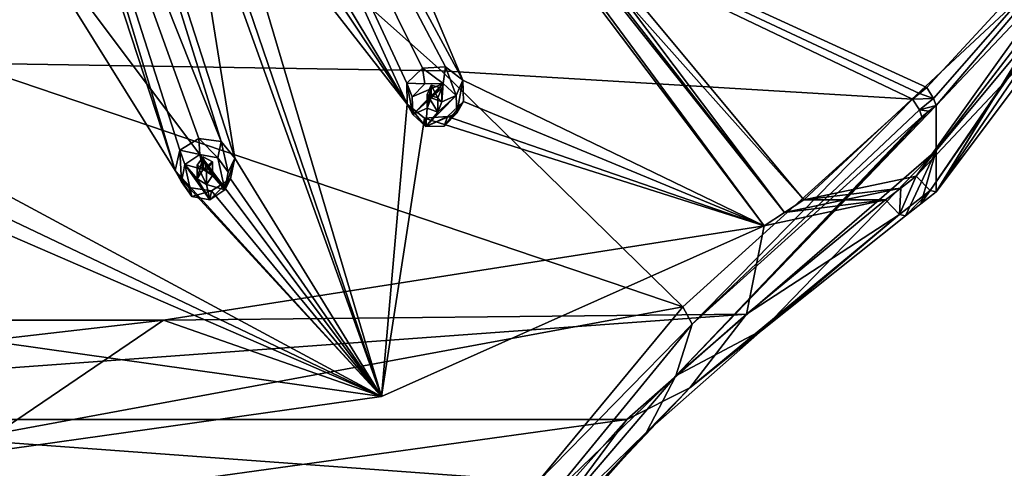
# Model space of a CAD drawing. Header units: millimetres. Extents: x -106 to 241, y -380 to 275.
# Tile 197 of 205: x 194 to 225, y 180 to 194. Entities that reach past the tile are written whole.
import ezdxf

# ---------------------------------------------------------------- set-up
doc = ezdxf.new("R2010")
doc.units = ezdxf.units.MM
doc.header["$LTSCALE"] = 65.185185
for name, color, linetype in [('1203', 7, 'CONTINUOUS'), ('1212', 7, 'CONTINUOUS'), ('1213', 7, 'CONTINUOUS'), ('1215', 7, 'CONTINUOUS'), ('1217', 7, 'CONTINUOUS'), ('1219', 7, 'CONTINUOUS'), ('1228', 7, 'CONTINUOUS'), ('1234', 7, 'CONTINUOUS'), ('1235', 7, 'CONTINUOUS'), ('1236', 7, 'CONTINUOUS'), ('1252', 7, 'CONTINUOUS'), ('1253', 7, 'CONTINUOUS'), ('1254', 7, 'CONTINUOUS'), ('1272', 7, 'CONTINUOUS'), ('1345', 7, 'CONTINUOUS'), ('1346', 7, 'CONTINUOUS'), ('1347', 7, 'CONTINUOUS'), ('1348', 7, 'CONTINUOUS'), ('1349', 7, 'CONTINUOUS'), ('1350', 7, 'CONTINUOUS'), ('1351', 7, 'CONTINUOUS'), ('1352', 7, 'CONTINUOUS'), ('1353', 7, 'CONTINUOUS'), ('1354', 7, 'CONTINUOUS'), ('1760', 7, 'CONTINUOUS'), ('1761', 7, 'CONTINUOUS'), ('1763', 7, 'CONTINUOUS')]:
    doc.layers.add(name, color=color, linetype=linetype)

msp = doc.modelspace()

# ---------------------------------------------------------------- linework, layer by layer
at = {"layer": '1203', "linetype": 'CONTINUOUS'}
for points in [[(238.973, 212.595, 40.552), (222.8, 188.907, 34.205), (238.938, 215.148, 30.54), (238.973, 212.595, 40.552)], [(238.938, 215.148, 30.54), (222.8, 188.907, 34.205), (238.916, 215.074, 30.52), (238.938, 215.148, 30.54)], [(238.916, 215.074, 30.52), (222.8, 188.907, 34.205), (238.893, 215, 30.501), (238.916, 215.074, 30.52)], [(238.893, 215, 30.501), (222.8, 188.907, 34.205), (232.707, 202.102, 27.02), (238.893, 215, 30.501)], [(232.707, 202.102, 27.02), (222.8, 188.907, 34.205), (222.8, 190.202, 29.374), (232.707, 202.102, 27.02)], [(222.8, 191.615, 24.099), (232.707, 202.102, 27.02), (222.8, 190.202, 29.374), (222.8, 191.615, 24.099)]]:
    msp.add_3dface(points, dxfattribs=at)
at = {"layer": '1212', "linetype": 'CONTINUOUS'}
for points in [[(232.287, 202.761, 26.252), (222.51, 192.179, 23.378), (192.3, 206.017, 19.1), (232.287, 202.761, 26.252)], [(192.3, 206.017, 19.1), (222.51, 192.179, 23.378), (222.284, 191.995, 23.329), (192.3, 206.017, 19.1)], [(192.3, 192.943, 17.267), (192.3, 206.017, 19.1), (207.273, 192.701, 18.881), (192.3, 192.943, 17.267)], [(207.273, 192.701, 18.881), (192.3, 206.017, 19.1), (222.066, 191.816, 23.283), (207.273, 192.701, 18.881)], [(222.066, 191.816, 23.283), (192.3, 206.017, 19.1), (222.284, 191.995, 23.329), (222.066, 191.816, 23.283)]]:
    msp.add_3dface(points, dxfattribs=at)
at = {"layer": '1213', "linetype": 'CONTINUOUS'}
for points in [[(192.3, 192.943, 17.267), (207.273, 192.701, 18.881), (214.849, 185.293, 21.525), (192.3, 192.943, 17.267)], [(192.3, 192.943, 17.267), (214.849, 185.293, 21.525), (192.3, 181.125, 15.798), (192.3, 192.943, 17.267)], [(207.273, 192.701, 18.881), (222.066, 191.816, 23.283), (214.849, 185.293, 21.525), (207.273, 192.701, 18.881)], [(214.849, 185.293, 21.525), (210.31, 179.81, 20.048), (192.3, 181.125, 15.798), (214.849, 185.293, 21.525)], [(192.3, 181.125, 15.798), (210.31, 179.81, 20.048), (192.3, 169.287, 14.506), (192.3, 181.125, 15.798)]]:
    msp.add_3dface(points, dxfattribs=at)
at = {"layer": '1215', "linetype": 'CONTINUOUS'}
for points in [[(222.8, 191.615, 24.099), (222.8, 190.202, 29.374), (214.631, 183.127, 27.222), (222.8, 191.615, 24.099)], [(222.8, 191.615, 24.099), (214.631, 183.127, 27.222), (222.573, 191.438, 24.048), (222.8, 191.615, 24.099)], [(214.631, 183.127, 27.222), (222.352, 191.264, 24), (222.573, 191.438, 24.048), (214.631, 183.127, 27.222)], [(215.148, 184.753, 22.265), (222.352, 191.264, 24), (214.631, 183.127, 27.222), (215.148, 184.753, 22.265)], [(210.682, 179.307, 20.847), (215.148, 184.753, 22.265), (214.631, 183.127, 27.222), (210.682, 179.307, 20.847)], [(210.117, 177.847, 25.693), (210.682, 179.307, 20.847), (214.631, 183.127, 27.222), (210.117, 177.847, 25.693)]]:
    msp.add_3dface(points, dxfattribs=at)
at = {"layer": '1217', "linetype": 'CONTINUOUS'}
for points in [[(214.631, 183.127, 27.222), (222.8, 190.202, 29.374), (217.355, 184.571, 32.887), (214.631, 183.127, 27.222)], [(222.8, 190.202, 29.374), (221.841, 188.155, 34.006), (217.355, 184.571, 32.887), (222.8, 190.202, 29.374)], [(221.841, 188.155, 34.006), (222.8, 190.202, 29.374), (222.318, 188.529, 34.104), (221.841, 188.155, 34.006)], [(222.8, 190.202, 29.374), (222.8, 188.907, 34.205), (222.318, 188.529, 34.104), (222.8, 190.202, 29.374)], [(213.708, 181.358, 31.771), (214.631, 183.127, 27.222), (217.355, 184.571, 32.887), (213.708, 181.358, 31.771)], [(210.117, 177.847, 25.693), (214.631, 183.127, 27.222), (213.708, 181.358, 31.771), (210.117, 177.847, 25.693)], [(209.283, 176.36, 30.317), (210.117, 177.847, 25.693), (213.708, 181.358, 31.771), (209.283, 176.36, 30.317)]]:
    msp.add_3dface(points, dxfattribs=at)
at = {"layer": '1219', "linetype": 'CONTINUOUS'}
for points in [[(222.171, 189.399, 35.372), (231.936, 199.788, 38.156), (229.071, 198.377, 37.777), (222.171, 189.399, 35.372)], [(218.644, 188.649, 35.171), (222.171, 189.399, 35.372), (229.071, 198.377, 37.777), (218.644, 188.649, 35.171)], [(221.69, 189.023, 35.271), (222.171, 189.399, 35.372), (218.644, 188.649, 35.171), (221.69, 189.023, 35.271)], [(218.644, 188.649, 35.171), (219.928, 188.649, 35.171), (221.69, 189.023, 35.271), (218.644, 188.649, 35.171)], [(221.213, 188.649, 35.171), (221.69, 189.023, 35.271), (219.928, 188.649, 35.171), (221.213, 188.649, 35.171)]]:
    msp.add_3dface(points, dxfattribs=at)
at = {"layer": '1228', "linetype": 'CONTINUOUS'}
for points in [[(221.213, 188.649, 35.171), (217.4, 187.838, 34.953), (216.849, 185.068, 34.028), (221.213, 188.649, 35.171)], [(217.4, 187.838, 34.953), (221.213, 188.649, 35.171), (218.039, 188.254, 35.068), (217.4, 187.838, 34.953)], [(221.213, 188.649, 35.171), (219.928, 188.649, 35.171), (218.039, 188.254, 35.068), (221.213, 188.649, 35.171)], [(219.928, 188.649, 35.171), (218.644, 188.649, 35.171), (218.039, 188.254, 35.068), (219.928, 188.649, 35.171)], [(217.4, 187.838, 34.953), (198.541, 184.878, 34.16), (216.849, 185.068, 34.028), (217.4, 187.838, 34.953)], [(216.849, 185.068, 34.028), (198.541, 184.878, 34.16), (171.499, 181.76, 32.837), (216.849, 185.068, 34.028)], [(213.095, 181.754, 32.835), (216.849, 185.068, 34.028), (171.499, 181.76, 32.837), (213.095, 181.754, 32.835)], [(198.541, 184.878, 34.16), (186.035, 184.881, 34.161), (171.499, 181.76, 32.837), (198.541, 184.878, 34.16)], [(176.087, 176.627, 31.285), (213.095, 181.754, 32.835), (171.499, 181.76, 32.837), (176.087, 176.627, 31.285)], [(208.507, 176.618, 31.283), (213.095, 181.754, 32.835), (176.087, 176.627, 31.285), (208.507, 176.618, 31.283)]]:
    msp.add_3dface(points, dxfattribs=at)
at = {"layer": '1234', "linetype": 'CONTINUOUS'}
for points in [[(214.849, 185.293, 21.525), (222.066, 191.816, 23.283), (215.148, 184.753, 22.265), (214.849, 185.293, 21.525)], [(215.148, 184.753, 22.265), (222.066, 191.816, 23.283), (222.276, 191.476, 23.565), (215.148, 184.753, 22.265)], [(222.352, 191.264, 24), (215.148, 184.753, 22.265), (222.276, 191.476, 23.565), (222.352, 191.264, 24)], [(210.31, 179.81, 20.048), (214.849, 185.293, 21.525), (215.148, 184.753, 22.265), (210.31, 179.81, 20.048)], [(210.31, 179.81, 20.048), (215.148, 184.753, 22.265), (210.682, 179.307, 20.847), (210.31, 179.81, 20.048)]]:
    msp.add_3dface(points, dxfattribs=at)
at = {"layer": '1235', "linetype": 'CONTINUOUS'}
for points in [[(222.066, 191.816, 23.283), (222.284, 191.995, 23.329), (222.723, 191.832, 23.66), (222.066, 191.816, 23.283)], [(222.284, 191.995, 23.329), (222.51, 192.179, 23.378), (222.723, 191.832, 23.66), (222.284, 191.995, 23.329)], [(222.276, 191.476, 23.565), (222.066, 191.816, 23.283), (222.723, 191.832, 23.66), (222.276, 191.476, 23.565)], [(222.8, 191.615, 24.099), (222.276, 191.476, 23.565), (222.723, 191.832, 23.66), (222.8, 191.615, 24.099)], [(222.8, 191.615, 24.099), (222.573, 191.438, 24.048), (222.276, 191.476, 23.565), (222.8, 191.615, 24.099)], [(222.573, 191.438, 24.048), (222.352, 191.264, 24), (222.276, 191.476, 23.565), (222.573, 191.438, 24.048)]]:
    msp.add_3dface(points, dxfattribs=at)
at = {"layer": '1236', "linetype": 'CONTINUOUS'}
for points in [[(222.51, 192.179, 23.378), (232.287, 202.761, 26.252), (222.723, 191.832, 23.66), (222.51, 192.179, 23.378)], [(232.287, 202.761, 26.252), (222.8, 191.615, 24.099), (222.723, 191.832, 23.66), (232.287, 202.761, 26.252)], [(232.707, 202.102, 27.02), (222.8, 191.615, 24.099), (232.287, 202.761, 26.252), (232.707, 202.102, 27.02)]]:
    msp.add_3dface(points, dxfattribs=at)
at = {"layer": '1252', "linetype": 'CONTINUOUS'}
for points in [[(221.213, 188.649, 35.171), (216.849, 185.068, 34.028), (221.656, 188.194, 34.748), (221.213, 188.649, 35.171)], [(215.068, 182.756, 32.853), (217.355, 184.571, 32.887), (221.656, 188.194, 34.748), (215.068, 182.756, 32.853)], [(216.849, 185.068, 34.028), (215.068, 182.756, 32.853), (221.656, 188.194, 34.748), (216.849, 185.068, 34.028)], [(217.355, 184.571, 32.887), (221.841, 188.155, 34.006), (221.656, 188.194, 34.748), (217.355, 184.571, 32.887)], [(216.849, 185.068, 34.028), (213.095, 181.754, 32.835), (215.068, 182.756, 32.853), (216.849, 185.068, 34.028)], [(213.708, 181.358, 31.771), (217.355, 184.571, 32.887), (215.068, 182.756, 32.853), (213.708, 181.358, 31.771)], [(209.288, 176.629, 30.923), (213.708, 181.358, 31.771), (215.068, 182.756, 32.853), (209.288, 176.629, 30.923)], [(213.095, 181.754, 32.835), (209.288, 176.629, 30.923), (215.068, 182.756, 32.853), (213.095, 181.754, 32.835)], [(213.095, 181.754, 32.835), (208.507, 176.618, 31.283), (209.288, 176.629, 30.923), (213.095, 181.754, 32.835)], [(209.283, 176.36, 30.317), (213.708, 181.358, 31.771), (209.288, 176.629, 30.923), (209.283, 176.36, 30.317)]]:
    msp.add_3dface(points, dxfattribs=at)
at = {"layer": '1253', "linetype": 'CONTINUOUS'}
for points in [[(231.936, 199.788, 38.156), (222.171, 189.399, 35.372), (238.691, 212.489, 41.256), (231.936, 199.788, 38.156)], [(238.691, 212.489, 41.256), (222.171, 189.399, 35.372), (222.615, 188.944, 34.947), (238.691, 212.489, 41.256)], [(222.8, 188.907, 34.205), (238.973, 212.595, 40.552), (222.615, 188.944, 34.947), (222.8, 188.907, 34.205)], [(238.973, 212.595, 40.552), (238.691, 212.489, 41.256), (222.615, 188.944, 34.947), (238.973, 212.595, 40.552)]]:
    msp.add_3dface(points, dxfattribs=at)
at = {"layer": '1254', "linetype": 'CONTINUOUS'}
for points in [[(222.171, 189.399, 35.372), (221.69, 189.023, 35.271), (221.656, 188.194, 34.748), (222.171, 189.399, 35.372)], [(222.171, 189.399, 35.372), (221.656, 188.194, 34.748), (222.615, 188.944, 34.947), (222.171, 189.399, 35.372)], [(221.213, 188.649, 35.171), (221.656, 188.194, 34.748), (221.69, 189.023, 35.271), (221.213, 188.649, 35.171)], [(221.656, 188.194, 34.748), (221.841, 188.155, 34.006), (222.615, 188.944, 34.947), (221.656, 188.194, 34.748)], [(221.841, 188.155, 34.006), (222.318, 188.529, 34.104), (222.615, 188.944, 34.947), (221.841, 188.155, 34.006)], [(222.318, 188.529, 34.104), (222.8, 188.907, 34.205), (222.615, 188.944, 34.947), (222.318, 188.529, 34.104)]]:
    msp.add_3dface(points, dxfattribs=at)
at = {"layer": '1272', "linetype": 'CONTINUOUS'}
for points in [[(198.541, 184.878, 34.16), (217.4, 187.838, 34.953), (205.391, 182.478, 33.517), (198.541, 184.878, 34.16)], [(186.035, 184.881, 34.161), (198.541, 184.878, 34.16), (192.3, 180.64, 33.025), (186.035, 184.881, 34.161)], [(192.3, 180.64, 33.025), (198.541, 184.878, 34.16), (205.391, 182.478, 33.517), (192.3, 180.64, 33.025)]]:
    msp.add_3dface(points, dxfattribs=at)
at = {"layer": '1345', "linetype": 'CONTINUOUS'}
for points in [[(206.748, 192.293, 41.886), (206.68, 192.786, 40.635), (206.183, 192.314, 40.413), (206.748, 192.293, 41.886)], [(206.353, 191.891, 41.778), (206.748, 192.293, 41.886), (206.183, 192.314, 40.413), (206.353, 191.891, 41.778)], [(206.368, 191.336, 41.629), (206.353, 191.891, 41.778), (206.183, 192.314, 40.413), (206.368, 191.336, 41.629)], [(206.191, 191.659, 39.994), (206.368, 191.336, 41.629), (206.183, 192.314, 40.413), (206.191, 191.659, 39.994)], [(206.785, 190.955, 41.527), (206.368, 191.336, 41.629), (206.191, 191.659, 39.994), (206.785, 190.955, 41.527)], [(206.737, 191.22, 39.626), (206.785, 190.955, 41.527), (206.191, 191.659, 39.994), (206.737, 191.22, 39.626)], [(207.46, 191.266, 39.54), (206.785, 190.955, 41.527), (206.737, 191.22, 39.626), (207.46, 191.266, 39.54)], [(207.358, 190.969, 41.531), (206.785, 190.955, 41.527), (207.46, 191.266, 39.54), (207.358, 190.969, 41.531)]]:
    msp.add_3dface(points, dxfattribs=at)
at = {"layer": '1346', "linetype": 'CONTINUOUS'}
for points in [[(206.748, 192.293, 41.886), (206.353, 191.891, 41.778), (207.322, 192.307, 41.889), (206.748, 192.293, 41.886)], [(206.353, 191.891, 41.778), (206.368, 191.336, 41.629), (207.322, 192.307, 41.889), (206.353, 191.891, 41.778)], [(207.322, 192.307, 41.889), (206.368, 191.336, 41.629), (206.952, 191.852, 41.767), (207.322, 192.307, 41.889)], [(207.282, 191.729, 41.734), (207.322, 192.307, 41.889), (206.952, 191.852, 41.767), (207.282, 191.729, 41.734)], [(207.738, 191.926, 41.787), (207.322, 192.307, 41.889), (207.282, 191.729, 41.734), (207.738, 191.926, 41.787)], [(206.952, 191.852, 41.767), (206.368, 191.336, 41.629), (206.825, 191.533, 41.682), (206.952, 191.852, 41.767)], [(207.738, 191.926, 41.787), (206.785, 190.955, 41.527), (207.753, 191.371, 41.639), (207.738, 191.926, 41.787)], [(206.785, 190.955, 41.527), (207.738, 191.926, 41.787), (207.155, 191.411, 41.649), (206.785, 190.955, 41.527)], [(207.155, 191.411, 41.649), (207.738, 191.926, 41.787), (207.282, 191.729, 41.734), (207.155, 191.411, 41.649)], [(206.368, 191.336, 41.629), (206.785, 190.955, 41.527), (206.825, 191.533, 41.682), (206.368, 191.336, 41.629)], [(206.785, 190.955, 41.527), (207.155, 191.411, 41.649), (206.825, 191.533, 41.682), (206.785, 190.955, 41.527)], [(206.785, 190.955, 41.527), (207.358, 190.969, 41.531), (207.753, 191.371, 41.639), (206.785, 190.955, 41.527)]]:
    msp.add_3dface(points, dxfattribs=at)
at = {"layer": '1347', "linetype": 'CONTINUOUS'}
for points in [[(206.952, 191.852, 41.767), (206.825, 191.533, 41.682), (206.952, 192.256, 40.259), (206.952, 191.852, 41.767)], [(206.952, 192.256, 40.259), (206.825, 191.533, 41.682), (206.825, 191.96, 40.09), (206.952, 192.256, 40.259)], [(206.825, 191.533, 41.682), (207.155, 191.411, 41.649), (206.825, 191.96, 40.09), (206.825, 191.533, 41.682)], [(207.155, 191.411, 41.649), (207.155, 191.86, 39.973), (206.825, 191.96, 40.09), (207.155, 191.411, 41.649)]]:
    msp.add_3dface(points, dxfattribs=at)
at = {"layer": '1348', "linetype": 'CONTINUOUS'}
for points in [[(206.68, 192.786, 40.635), (207.322, 192.307, 41.889), (207.395, 192.835, 40.553), (206.68, 192.786, 40.635)], [(206.68, 192.786, 40.635), (206.748, 192.293, 41.886), (207.322, 192.307, 41.889), (206.68, 192.786, 40.635)], [(207.322, 192.307, 41.889), (207.738, 191.926, 41.787), (207.395, 192.835, 40.553), (207.322, 192.307, 41.889)], [(207.395, 192.835, 40.553), (207.738, 191.926, 41.787), (207.94, 192.411, 40.195), (207.395, 192.835, 40.553)], [(207.738, 191.926, 41.787), (207.753, 191.371, 41.639), (207.94, 192.411, 40.195), (207.738, 191.926, 41.787)], [(207.94, 192.411, 40.195), (207.753, 191.371, 41.639), (207.961, 191.746, 39.767), (207.94, 192.411, 40.195)], [(207.358, 190.969, 41.531), (207.46, 191.266, 39.54), (207.961, 191.746, 39.767), (207.358, 190.969, 41.531)], [(207.753, 191.371, 41.639), (207.358, 190.969, 41.531), (207.961, 191.746, 39.767), (207.753, 191.371, 41.639)]]:
    msp.add_3dface(points, dxfattribs=at)
at = {"layer": '1349', "linetype": 'CONTINUOUS'}
for points in [[(206.952, 191.852, 41.767), (206.952, 192.256, 40.259), (207.281, 192.157, 40.143), (206.952, 191.852, 41.767)], [(207.282, 191.729, 41.734), (206.952, 191.852, 41.767), (207.281, 192.157, 40.143), (207.282, 191.729, 41.734)], [(207.155, 191.86, 39.973), (207.282, 191.729, 41.734), (207.281, 192.157, 40.143), (207.155, 191.86, 39.973)], [(207.155, 191.411, 41.649), (207.282, 191.729, 41.734), (207.155, 191.86, 39.973), (207.155, 191.411, 41.649)]]:
    msp.add_3dface(points, dxfattribs=at)
at = {"layer": '1350', "linetype": 'CONTINUOUS'}
for points in [[(199.686, 190.076, 41.292), (199.651, 190.579, 40.044), (199.058, 190.218, 39.852), (199.686, 190.076, 41.292)], [(198.911, 189.577, 39.436), (199.108, 189.217, 41.061), (199.058, 190.218, 39.852), (198.911, 189.577, 39.436)], [(199.212, 189.762, 41.207), (199.686, 190.076, 41.292), (199.058, 190.218, 39.852), (199.212, 189.762, 41.207)], [(199.108, 189.217, 41.061), (199.212, 189.762, 41.207), (199.058, 190.218, 39.852), (199.108, 189.217, 41.061)], [(199.433, 188.76, 40.939), (199.108, 189.217, 41.061), (198.911, 189.577, 39.436), (199.433, 188.76, 40.939)], [(199.337, 189.04, 39.042), (199.433, 188.76, 40.939), (198.911, 189.577, 39.436), (199.337, 189.04, 39.042)], [(200.049, 188.941, 38.917), (199.433, 188.76, 40.939), (199.337, 189.04, 39.042), (200.049, 188.941, 38.917)], [(199.997, 188.659, 40.912), (199.433, 188.76, 40.939), (200.049, 188.941, 38.917), (199.997, 188.659, 40.912)]]:
    msp.add_3dface(points, dxfattribs=at)
at = {"layer": '1351', "linetype": 'CONTINUOUS'}
for points in [[(199.686, 190.076, 41.292), (199.212, 189.762, 41.207), (199.789, 189.604, 41.165), (199.686, 190.076, 41.292)], [(200.25, 189.975, 41.264), (199.686, 190.076, 41.292), (200.47, 188.973, 40.996), (200.25, 189.975, 41.264)], [(200.47, 188.973, 40.996), (199.686, 190.076, 41.292), (200.086, 189.418, 41.115), (200.47, 188.973, 40.996)], [(200.086, 189.418, 41.115), (199.686, 190.076, 41.292), (199.789, 189.604, 41.165), (200.086, 189.418, 41.115)], [(200.575, 189.518, 41.142), (200.25, 189.975, 41.264), (200.47, 188.973, 40.996), (200.575, 189.518, 41.142)], [(199.212, 189.762, 41.207), (199.108, 189.217, 41.061), (199.433, 188.76, 40.939), (199.212, 189.762, 41.207)], [(199.212, 189.762, 41.207), (199.433, 188.76, 40.939), (199.997, 188.659, 40.912), (199.212, 189.762, 41.207)], [(199.212, 189.762, 41.207), (199.997, 188.659, 40.912), (199.597, 189.317, 41.088), (199.212, 189.762, 41.207)], [(199.789, 189.604, 41.165), (199.212, 189.762, 41.207), (199.597, 189.317, 41.088), (199.789, 189.604, 41.165)], [(199.997, 188.659, 40.912), (199.893, 189.131, 41.038), (199.597, 189.317, 41.088), (199.997, 188.659, 40.912)], [(199.893, 189.131, 41.038), (200.47, 188.973, 40.996), (200.086, 189.418, 41.115), (199.893, 189.131, 41.038)], [(199.997, 188.659, 40.912), (200.47, 188.973, 40.996), (199.893, 189.131, 41.038), (199.997, 188.659, 40.912)]]:
    msp.add_3dface(points, dxfattribs=at)
at = {"layer": '1352', "linetype": 'CONTINUOUS'}
for points in [[(199.789, 189.604, 41.165), (199.597, 189.317, 41.088), (199.789, 190.008, 39.656), (199.789, 189.604, 41.165)], [(199.789, 190.008, 39.656), (199.597, 189.317, 41.088), (199.597, 189.745, 39.496), (199.789, 190.008, 39.656)], [(199.597, 189.317, 41.088), (199.893, 189.131, 41.038), (199.597, 189.745, 39.496), (199.597, 189.317, 41.088)], [(199.893, 189.131, 41.038), (199.893, 189.581, 39.362), (199.597, 189.745, 39.496), (199.893, 189.131, 41.038)]]:
    msp.add_3dface(points, dxfattribs=at)
at = {"layer": '1353', "linetype": 'CONTINUOUS'}
for points in [[(199.651, 190.579, 40.044), (199.686, 190.076, 41.292), (200.25, 189.975, 41.264), (199.651, 190.579, 40.044)], [(199.651, 190.579, 40.044), (200.25, 189.975, 41.264), (200.355, 190.484, 39.923), (199.651, 190.579, 40.044)], [(200.25, 189.975, 41.264), (200.575, 189.518, 41.142), (200.355, 190.484, 39.923), (200.25, 189.975, 41.264)], [(200.355, 190.484, 39.923), (200.575, 189.518, 41.142), (200.784, 189.962, 39.539), (200.355, 190.484, 39.923)], [(200.575, 189.518, 41.142), (200.47, 188.973, 40.996), (200.784, 189.962, 39.539), (200.575, 189.518, 41.142)], [(200.784, 189.962, 39.539), (200.47, 188.973, 40.996), (200.648, 189.309, 39.114), (200.784, 189.962, 39.539)], [(199.997, 188.659, 40.912), (200.049, 188.941, 38.917), (200.648, 189.309, 39.114), (199.997, 188.659, 40.912)], [(200.47, 188.973, 40.996), (199.997, 188.659, 40.912), (200.648, 189.309, 39.114), (200.47, 188.973, 40.996)]]:
    msp.add_3dface(points, dxfattribs=at)
at = {"layer": '1354', "linetype": 'CONTINUOUS'}
for points in [[(199.789, 189.604, 41.165), (199.789, 190.008, 39.656), (200.086, 189.845, 39.523), (199.789, 189.604, 41.165)], [(200.086, 189.418, 41.115), (199.789, 189.604, 41.165), (200.086, 189.845, 39.523), (200.086, 189.418, 41.115)], [(199.893, 189.581, 39.362), (200.086, 189.418, 41.115), (200.086, 189.845, 39.523), (199.893, 189.581, 39.362)], [(199.893, 189.131, 41.038), (200.086, 189.418, 41.115), (199.893, 189.581, 39.362), (199.893, 189.131, 41.038)]]:
    msp.add_3dface(points, dxfattribs=at)
at = {"layer": '1760', "linetype": 'CONTINUOUS'}
for points in [[(206.68, 192.786, 40.635), (194.787, 216.733, 52.851), (206.183, 192.314, 40.413), (206.68, 192.786, 40.635)], [(194.787, 216.733, 52.851), (206.68, 192.786, 40.635), (207.395, 192.835, 40.553), (194.787, 216.733, 52.851)], [(194.787, 216.733, 52.851), (206.191, 191.659, 39.994), (206.183, 192.314, 40.413), (194.787, 216.733, 52.851)], [(206.191, 191.659, 39.994), (194.787, 216.733, 52.851), (201.107, 200.11, 45.508), (206.191, 191.659, 39.994)], [(194.787, 216.733, 52.851), (207.395, 192.835, 40.553), (207.94, 192.411, 40.195), (194.787, 216.733, 52.851)], [(194.787, 216.733, 52.851), (207.94, 192.411, 40.195), (200.329, 210.477, 50.312), (194.787, 216.733, 52.851)], [(192.3, 216.256, 52.723), (200.355, 190.484, 39.923), (200.784, 189.962, 39.539), (192.3, 216.256, 52.723)], [(200.355, 190.484, 39.923), (192.3, 216.256, 52.723), (193.273, 208.263, 49.719), (200.355, 190.484, 39.923)], [(192.3, 216.256, 52.723), (200.784, 189.962, 39.539), (199.261, 199.53, 45.352), (192.3, 216.256, 52.723)], [(207.94, 192.411, 40.195), (217.4, 187.838, 34.953), (200.329, 210.477, 50.312), (207.94, 192.411, 40.195)], [(217.4, 187.838, 34.953), (200.969, 210.106, 50.112), (200.329, 210.477, 50.312), (217.4, 187.838, 34.953)], [(217.4, 187.838, 34.953), (218.039, 188.254, 35.068), (200.969, 210.106, 50.112), (217.4, 187.838, 34.953)], [(200.969, 210.106, 50.112), (218.039, 188.254, 35.068), (206.51, 202.769, 46.22), (200.969, 210.106, 50.112)], [(198.911, 189.577, 39.436), (193.273, 208.263, 49.719), (192.996, 207.604, 49.442), (198.911, 189.577, 39.436)], [(199.058, 190.218, 39.852), (199.651, 190.579, 40.044), (193.273, 208.263, 49.719), (199.058, 190.218, 39.852)], [(199.651, 190.579, 40.044), (200.355, 190.484, 39.923), (193.273, 208.263, 49.719), (199.651, 190.579, 40.044)], [(198.911, 189.577, 39.436), (199.058, 190.218, 39.852), (193.273, 208.263, 49.719), (198.911, 189.577, 39.436)], [(198.911, 189.577, 39.436), (192.996, 207.604, 49.442), (193.271, 198.614, 45.107), (198.911, 189.577, 39.436)], [(218.039, 188.254, 35.068), (212.864, 195.157, 40.931), (206.51, 202.769, 46.22), (218.039, 188.254, 35.068)], [(206.191, 191.659, 39.994), (201.107, 200.11, 45.508), (201.054, 199.422, 45.151), (206.191, 191.659, 39.994)], [(200.784, 189.962, 39.539), (205.391, 182.478, 33.517), (199.261, 199.53, 45.352), (200.784, 189.962, 39.539)], [(205.391, 182.478, 33.517), (199.747, 199.012, 45.041), (199.261, 199.53, 45.352), (205.391, 182.478, 33.517)], [(200.489, 198.973, 44.961), (206.191, 191.659, 39.994), (201.054, 199.422, 45.151), (200.489, 198.973, 44.961)], [(205.391, 182.478, 33.517), (200.489, 198.973, 44.961), (199.747, 199.012, 45.041), (205.391, 182.478, 33.517)], [(205.391, 182.478, 33.517), (206.191, 191.659, 39.994), (200.489, 198.973, 44.961), (205.391, 182.478, 33.517)], [(193.257, 189.003, 39.282), (205.391, 182.478, 33.517), (193.271, 198.614, 45.107), (193.257, 189.003, 39.282)], [(205.391, 182.478, 33.517), (198.911, 189.577, 39.436), (193.271, 198.614, 45.107), (205.391, 182.478, 33.517)], [(218.644, 188.649, 35.171), (229.071, 198.377, 37.777), (213.505, 194.838, 40.596), (218.644, 188.649, 35.171)], [(218.039, 188.254, 35.068), (218.644, 188.649, 35.171), (212.864, 195.157, 40.931), (218.039, 188.254, 35.068)], [(218.644, 188.649, 35.171), (213.505, 194.838, 40.596), (212.864, 195.157, 40.931), (218.644, 188.649, 35.171)], [(217.4, 187.838, 34.953), (207.94, 192.411, 40.195), (207.961, 191.746, 39.767), (217.4, 187.838, 34.953)], [(207.46, 191.266, 39.54), (217.4, 187.838, 34.953), (207.961, 191.746, 39.767), (207.46, 191.266, 39.54)], [(205.391, 182.478, 33.517), (206.737, 191.22, 39.626), (206.191, 191.659, 39.994), (205.391, 182.478, 33.517)], [(205.391, 182.478, 33.517), (217.4, 187.838, 34.953), (206.737, 191.22, 39.626), (205.391, 182.478, 33.517)], [(217.4, 187.838, 34.953), (207.46, 191.266, 39.54), (206.737, 191.22, 39.626), (217.4, 187.838, 34.953)], [(205.391, 182.478, 33.517), (200.784, 189.962, 39.539), (200.648, 189.309, 39.114), (205.391, 182.478, 33.517)], [(205.391, 182.478, 33.517), (199.337, 189.04, 39.042), (198.911, 189.577, 39.436), (205.391, 182.478, 33.517)], [(200.049, 188.941, 38.917), (205.391, 182.478, 33.517), (200.648, 189.309, 39.114), (200.049, 188.941, 38.917)], [(205.391, 182.478, 33.517), (193.257, 189.003, 39.282), (192.97, 188.394, 38.869), (205.391, 182.478, 33.517)], [(205.391, 182.478, 33.517), (200.049, 188.941, 38.917), (199.337, 189.04, 39.042), (205.391, 182.478, 33.517)], [(192.3, 188.154, 38.706), (205.391, 182.478, 33.517), (192.97, 188.394, 38.869), (192.3, 188.154, 38.706)], [(192.3, 188.154, 38.706), (192.3, 184.337, 35.945), (205.391, 182.478, 33.517), (192.3, 188.154, 38.706)], [(192.3, 184.337, 35.945), (192.3, 180.64, 33.025), (205.391, 182.478, 33.517), (192.3, 184.337, 35.945)]]:
    msp.add_3dface(points, dxfattribs=at)
at = {"layer": '1761', "linetype": 'CONTINUOUS'}
for points in [[(199.893, 189.581, 39.362), (199.789, 190.008, 39.656), (199.597, 189.745, 39.496), (199.893, 189.581, 39.362)], [(199.789, 190.008, 39.656), (199.893, 189.581, 39.362), (200.086, 189.845, 39.523), (199.789, 190.008, 39.656)]]:
    msp.add_3dface(points, dxfattribs=at)
at = {"layer": '1763', "linetype": 'CONTINUOUS'}
for points in [[(207.155, 191.86, 39.973), (206.952, 192.256, 40.259), (206.825, 191.96, 40.09), (207.155, 191.86, 39.973)], [(206.952, 192.256, 40.259), (207.155, 191.86, 39.973), (207.281, 192.157, 40.143), (206.952, 192.256, 40.259)]]:
    msp.add_3dface(points, dxfattribs=at)

doc.saveas('drawing.dxf')
